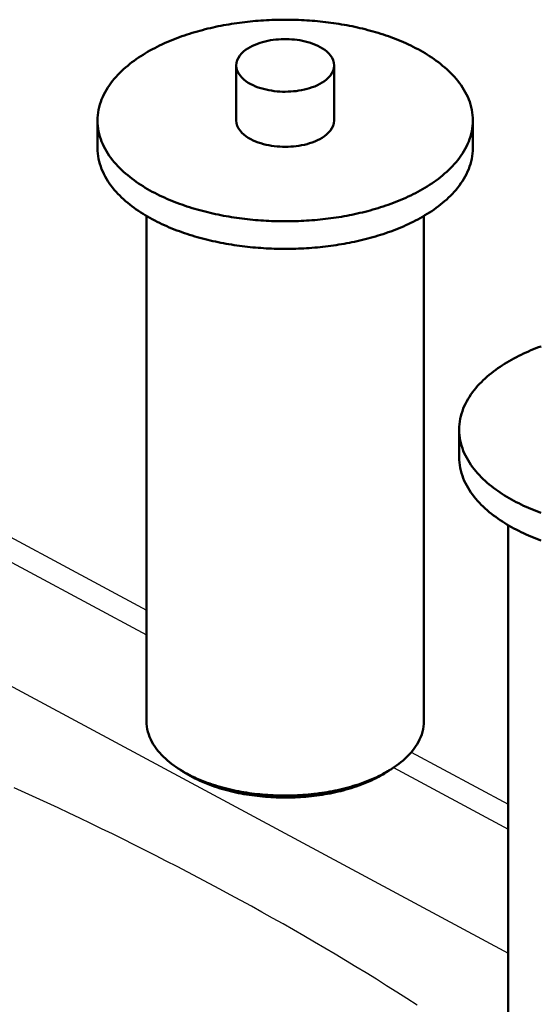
# Model space of a CAD drawing. Header units: millimetres. Extents: x 0 to 841, y 0 to 594.
# Tile 47 of 50: x 430 to 453, y 374 to 418. Entities that reach past the tile are written whole.
import ezdxf

# ---------------------------------------------------------------- set-up
doc = ezdxf.new("R2010")
doc.units = ezdxf.units.MM
doc.layers.add('FINA', color=7, linetype='CONTINUOUS', lineweight=25)
doc.layers.add('VIS', color=7, linetype='CONTINUOUS', lineweight=50)

msp = doc.modelspace()

# ---------------------------------------------------------------- linework, layer by layer
at = {"layer": 'FINA'}
for points in [[(449.927, 413.815), (449.924, 413.936), (449.915, 414.056), (449.9, 414.175), (449.88, 414.294), (449.853, 414.411), (449.822, 414.527), (449.785, 414.642), (449.743, 414.755), (449.696, 414.866), (449.644, 414.975), (449.589, 415.081), (449.529, 415.186), (449.466, 415.288), (449.399, 415.388), (449.329, 415.486), (449.255, 415.581), (449.179, 415.674), (449.1, 415.765), (449.018, 415.854), (448.934, 415.94), (448.848, 416.024), (448.76, 416.106), (448.67, 416.186), (448.578, 416.264), (448.485, 416.34), (448.39, 416.414), (448.293, 416.486), (448.195, 416.556), (448.096, 416.624), (447.995, 416.69), (447.894, 416.755), (447.791, 416.817), (447.687, 416.878), (447.583, 416.938), (447.477, 416.996), (447.371, 417.052), (447.263, 417.107), (447.155, 417.16), (447.047, 417.212), (446.937, 417.262), (446.827, 417.311), (446.717, 417.358), (446.605, 417.404), (446.493, 417.449), (446.381, 417.492), (446.268, 417.534), (446.155, 417.575), (446.041, 417.614), (445.927, 417.653), (445.813, 417.69), (445.698, 417.726), (445.583, 417.76), (445.467, 417.794), (445.351, 417.826), (445.235, 417.857), (445.118, 417.888), (445.001, 417.917), (444.884, 417.944), (444.767, 417.971), (444.649, 417.997), (444.531, 418.022), (444.413, 418.045), (444.295, 418.068), (444.177, 418.09), (444.058, 418.11), (443.939, 418.13), (443.82, 418.148), (443.701, 418.166), (443.582, 418.182), (443.463, 418.198), (443.343, 418.213), (443.223, 418.226), (443.104, 418.239), (442.984, 418.251), (442.864, 418.261), (442.744, 418.271), (442.624, 418.28), (442.504, 418.288), (442.384, 418.295), (442.263, 418.301), (442.143, 418.306), (442.023, 418.31), (441.902, 418.313), (441.782, 418.316), (441.662, 418.317), (441.541, 418.318), (441.421, 418.317), (441.301, 418.316), (441.18, 418.313), (441.06, 418.31), (440.94, 418.306), (440.819, 418.301), (440.699, 418.295), (440.579, 418.288), (440.459, 418.28), (440.339, 418.271), (440.219, 418.261), (440.099, 418.251), (439.979, 418.239), (439.859, 418.226), (439.74, 418.213), (439.62, 418.198), (439.501, 418.182), (439.381, 418.166), (439.262, 418.148), (439.143, 418.13), (439.025, 418.11), (438.906, 418.09), (438.788, 418.068), (438.669, 418.045), (438.551, 418.022), (438.433, 417.997), (438.316, 417.971), (438.198, 417.944), (438.081, 417.917), (437.965, 417.888), (437.848, 417.857), (437.732, 417.826), (437.616, 417.794), (437.5, 417.76), (437.385, 417.726), (437.27, 417.69), (437.155, 417.653), (437.041, 417.614), (436.927, 417.575), (436.814, 417.534), (436.701, 417.492), (436.589, 417.449), (436.477, 417.404), (436.366, 417.358), (436.255, 417.311), (436.145, 417.262), (436.036, 417.212), (435.927, 417.16), (435.819, 417.107), (435.712, 417.052), (435.606, 416.996), (435.5, 416.938), (435.395, 416.878), (435.292, 416.817), (435.189, 416.755), (435.087, 416.69), (434.987, 416.624), (434.887, 416.556), (434.79, 416.486), (434.693, 416.414), (434.598, 416.34), (434.504, 416.264), (434.412, 416.186), (434.322, 416.106), (434.234, 416.024), (434.148, 415.94), (434.064, 415.854), (433.983, 415.765), (433.904, 415.674), (433.827, 415.581), (433.754, 415.486), (433.684, 415.388), (433.617, 415.288), (433.553, 415.186), (433.494, 415.081), (433.438, 414.975), (433.387, 414.866), (433.34, 414.755), (433.298, 414.642), (433.261, 414.527), (433.229, 414.411), (433.203, 414.294), (433.182, 414.175), (433.167, 414.056), (433.158, 413.936), (433.155, 413.815)], [(443.729, 416.276), (443.718, 416.395), (443.685, 416.511), (443.634, 416.619), (443.567, 416.719), (443.489, 416.81), (443.403, 416.893), (443.309, 416.968), (443.21, 417.036), (443.106, 417.097), (443, 417.152), (442.89, 417.201), (442.778, 417.245), (442.665, 417.284), (442.55, 417.318), (442.434, 417.348), (442.317, 417.374), (442.199, 417.396), (442.08, 417.414), (441.961, 417.429), (441.841, 417.44), (441.721, 417.447), (441.601, 417.45), (441.481, 417.45), (441.361, 417.447), (441.241, 417.44), (441.122, 417.429), (441.003, 417.414), (440.884, 417.396), (440.766, 417.374), (440.649, 417.348), (440.533, 417.318), (440.418, 417.284), (440.304, 417.245), (440.193, 417.201), (440.083, 417.152), (439.976, 417.097), (439.873, 417.036), (439.774, 416.968), (439.68, 416.893), (439.593, 416.81), (439.515, 416.719), (439.449, 416.619), (439.398, 416.511), (439.365, 416.395), (439.354, 416.276)], [(439.354, 416.276), (439.366, 416.154), (439.4, 416.036), (439.453, 415.926), (439.522, 415.824), (439.603, 415.732), (439.693, 415.648), (439.79, 415.572), (439.892, 415.504), (439.999, 415.443), (440.109, 415.388), (440.221, 415.339), (440.336, 415.296), (440.453, 415.257), (440.571, 415.223), (440.69, 415.194), (440.811, 415.169), (440.932, 415.148), (441.053, 415.131), (441.176, 415.118), (441.298, 415.109), (441.421, 415.103), (441.544, 415.102), (441.667, 415.104), (441.789, 415.109), (441.912, 415.119), (442.034, 415.132), (442.156, 415.149), (442.277, 415.17), (442.397, 415.195), (442.516, 415.225), (442.634, 415.259), (442.751, 415.298), (442.866, 415.341), (442.978, 415.391), (443.088, 415.446)], [(439.354, 416.276), (439.354, 413.815)], [(443.088, 415.446), (443.194, 415.507), (443.296, 415.575), (443.392, 415.65), (443.481, 415.734), (443.562, 415.826), (443.63, 415.927), (443.683, 416.037), (443.717, 416.155), (443.729, 416.276)], [(443.729, 416.276), (443.729, 413.815)], [(433.155, 413.815), (433.158, 413.695), (433.167, 413.575), (433.182, 413.456), (433.203, 413.337), (433.229, 413.22), (433.261, 413.104), (433.298, 412.989), (433.34, 412.876), (433.387, 412.765), (433.438, 412.657), (433.494, 412.55), (433.553, 412.445), (433.616, 412.343), (433.683, 412.243), (433.754, 412.145), (433.827, 412.05), (433.903, 411.957), (433.982, 411.866), (434.064, 411.777), (434.147, 411.691), (434.233, 411.607), (434.322, 411.525), (434.412, 411.445), (434.503, 411.367), (434.597, 411.292), (434.692, 411.218), (434.788, 411.146), (434.886, 411.076), (434.986, 411.008), (435.086, 410.942), (435.188, 410.877), (435.29, 410.814), (435.394, 410.753), (435.498, 410.694), (435.604, 410.636), (435.71, 410.58), (435.818, 410.525), (435.926, 410.472), (436.034, 410.42), (436.144, 410.37), (436.254, 410.321), (436.364, 410.273), (436.475, 410.227), (436.587, 410.183), (436.699, 410.139), (436.812, 410.097), (436.925, 410.057), (437.039, 410.017), (437.153, 409.979), (437.267, 409.942), (437.382, 409.906), (437.498, 409.871), (437.613, 409.838), (437.729, 409.805), (437.845, 409.774), (437.962, 409.744), (438.079, 409.715), (438.196, 409.687), (438.313, 409.66), (438.43, 409.634), (438.548, 409.61), (438.666, 409.586), (438.784, 409.563), (438.903, 409.542), (439.021, 409.521), (439.14, 409.502), (439.259, 409.483), (439.378, 409.465), (439.497, 409.449), (439.617, 409.433), (439.736, 409.419), (439.856, 409.405), (439.975, 409.392), (440.095, 409.381), (440.215, 409.37), (440.335, 409.36), (440.455, 409.351), (440.575, 409.343), (440.695, 409.336), (440.815, 409.33), (440.935, 409.325), (441.056, 409.321), (441.176, 409.317), (441.296, 409.315), (441.417, 409.314), (441.537, 409.313), (441.657, 409.313), (441.778, 409.315), (441.898, 409.317), (442.018, 409.32), (442.139, 409.324), (442.259, 409.33), (442.379, 409.336), (442.499, 409.342), (442.619, 409.35), (442.739, 409.359), (442.859, 409.369), (442.979, 409.38), (443.099, 409.391), (443.218, 409.404), (443.338, 409.418), (443.457, 409.432), (443.577, 409.448), (443.696, 409.464), (443.815, 409.482), (443.934, 409.5), (444.053, 409.52), (444.171, 409.54), (444.29, 409.562), (444.408, 409.584), (444.526, 409.608), (444.644, 409.632), (444.761, 409.658), (444.879, 409.685), (444.996, 409.713), (445.112, 409.742), (445.229, 409.772), (445.345, 409.803), (445.461, 409.835), (445.577, 409.869), (445.692, 409.903), (445.807, 409.939), (445.921, 409.976), (446.036, 410.014), (446.149, 410.054), (446.262, 410.094), (446.375, 410.136), (446.488, 410.18), (446.599, 410.224), (446.711, 410.27), (446.821, 410.317), (446.931, 410.366), (447.041, 410.416), (447.149, 410.468), (447.257, 410.521), (447.365, 410.576), (447.471, 410.632)], [(433.155, 413.815), (433.155, 412.585)], [(439.354, 413.815), (439.366, 413.693), (439.4, 413.575), (439.453, 413.465), (439.522, 413.363), (439.603, 413.271), (439.693, 413.187), (439.79, 413.112), (439.892, 413.044), (439.999, 412.983), (440.109, 412.928), (440.221, 412.879), (440.336, 412.835), (440.453, 412.797), (440.571, 412.763), (440.69, 412.733), (440.811, 412.708), (440.932, 412.687), (441.053, 412.67), (441.176, 412.657), (441.298, 412.648), (441.421, 412.643), (441.544, 412.641), (441.667, 412.643), (441.789, 412.648), (441.912, 412.658), (442.034, 412.671), (442.156, 412.688), (442.277, 412.709), (442.397, 412.734), (442.516, 412.764), (442.634, 412.798), (442.751, 412.837), (442.866, 412.881), (442.978, 412.93), (443.088, 412.985)], [(443.088, 412.985), (443.194, 413.046), (443.296, 413.114), (443.392, 413.189), (443.481, 413.273), (443.562, 413.365), (443.63, 413.466), (443.683, 413.576), (443.717, 413.694), (443.729, 413.815)], [(447.471, 410.632), (447.577, 410.69), (447.682, 410.749), (447.786, 410.81), (447.889, 410.873), (447.99, 410.938), (448.091, 411.004), (448.191, 411.072), (448.289, 411.142), (448.386, 411.214), (448.481, 411.288), (448.575, 411.364), (448.667, 411.441), (448.757, 411.521), (448.845, 411.603), (448.932, 411.688), (449.016, 411.774), (449.097, 411.863), (449.177, 411.954), (449.253, 412.047), (449.327, 412.142), (449.397, 412.24), (449.464, 412.34), (449.528, 412.443), (449.588, 412.548), (449.644, 412.654), (449.695, 412.763), (449.742, 412.875), (449.784, 412.987), (449.821, 413.102), (449.853, 413.219), (449.88, 413.336), (449.9, 413.455), (449.915, 413.575), (449.924, 413.695), (449.927, 413.815)], [(449.927, 413.815), (449.927, 412.585)], [(433.155, 412.585), (433.158, 412.465), (433.167, 412.345), (433.182, 412.225), (433.203, 412.107), (433.229, 411.989), (433.261, 411.873), (433.298, 411.759), (433.34, 411.646), (433.387, 411.535), (433.438, 411.426), (433.494, 411.32), (433.553, 411.215), (433.616, 411.113), (433.683, 411.013), (433.754, 410.915), (433.827, 410.82), (433.903, 410.726), (433.982, 410.636), (434.064, 410.547), (434.147, 410.461), (434.233, 410.377), (434.322, 410.295), (434.412, 410.215), (434.503, 410.137), (434.597, 410.061), (434.692, 409.987), (434.788, 409.916), (434.886, 409.846), (434.986, 409.777), (435.086, 409.711), (435.188, 409.647), (435.29, 409.584), (435.394, 409.523), (435.498, 409.463), (435.604, 409.405), (435.71, 409.349), (435.818, 409.294), (435.926, 409.241), (436.034, 409.19), (436.144, 409.139), (436.254, 409.091), (436.364, 409.043), (436.475, 408.997), (436.587, 408.952), (436.699, 408.909), (436.812, 408.867), (436.925, 408.826), (437.039, 408.787), (437.153, 408.748), (437.267, 408.711), (437.382, 408.675), (437.498, 408.641), (437.613, 408.607), (437.729, 408.575), (437.845, 408.544), (437.962, 408.513), (438.079, 408.484), (438.196, 408.456), (438.313, 408.43), (438.43, 408.404), (438.548, 408.379), (438.666, 408.356), (438.784, 408.333), (438.903, 408.311), (439.021, 408.291), (439.14, 408.271), (439.259, 408.253), (439.378, 408.235), (439.497, 408.218), (439.617, 408.203), (439.736, 408.188), (439.856, 408.175), (439.975, 408.162), (440.095, 408.15), (440.215, 408.139), (440.335, 408.129), (440.455, 408.121), (440.575, 408.113), (440.695, 408.106), (440.815, 408.1), (440.935, 408.094), (441.056, 408.09), (441.176, 408.087), (441.296, 408.085), (441.417, 408.083), (441.537, 408.083), (441.657, 408.083), (441.778, 408.084), (441.898, 408.087), (442.018, 408.09), (442.139, 408.094), (442.259, 408.099), (442.379, 408.105), (442.499, 408.112), (442.619, 408.12), (442.739, 408.129), (442.859, 408.139), (442.979, 408.149), (443.099, 408.161), (443.218, 408.174), (443.338, 408.187), (443.457, 408.202), (443.577, 408.217), (443.696, 408.234), (443.815, 408.251), (443.934, 408.27), (444.053, 408.289), (444.171, 408.31), (444.29, 408.331), (444.408, 408.354), (444.526, 408.377), (444.644, 408.402), (444.761, 408.428), (444.879, 408.455), (444.996, 408.482), (445.112, 408.511), (445.229, 408.541), (445.345, 408.573), (445.461, 408.605), (445.577, 408.638), (445.692, 408.673), (445.807, 408.709), (445.921, 408.746), (446.036, 408.784), (446.149, 408.823), (446.262, 408.864), (446.375, 408.906), (446.488, 408.949), (446.599, 408.994), (446.711, 409.04), (446.821, 409.087), (446.931, 409.136), (447.041, 409.186), (447.149, 409.238), (447.257, 409.291), (447.365, 409.345), (447.471, 409.401)], [(447.471, 409.401), (447.577, 409.459), (447.682, 409.519), (447.786, 409.58), (447.889, 409.643), (447.99, 409.707), (448.091, 409.773), (448.191, 409.842), (448.289, 409.912), (448.386, 409.983), (448.481, 410.057), (448.575, 410.133), (448.667, 410.211), (448.757, 410.291), (448.845, 410.373), (448.932, 410.457), (449.016, 410.544), (449.097, 410.632), (449.177, 410.723), (449.253, 410.817), (449.327, 410.912), (449.397, 411.01), (449.464, 411.11), (449.528, 411.212), (449.588, 411.317), (449.644, 411.424), (449.695, 411.533), (449.742, 411.644), (449.784, 411.757), (449.821, 411.872), (449.853, 411.988), (449.88, 412.106), (449.9, 412.225), (449.915, 412.344), (449.924, 412.464), (449.927, 412.585)], [(435.343, 409.552), (435.343, 386.993)], [(447.74, 409.552), (447.74, 386.993)], [(398.851, 404.901), (451.502, 376.633)], [(452.973, 403.727), (452.86, 403.685), (452.748, 403.642), (452.636, 403.597), (452.525, 403.551), (452.414, 403.503), (452.304, 403.455), (452.195, 403.404), (452.086, 403.353), (451.978, 403.3), (451.871, 403.245), (451.764, 403.189), (451.659, 403.131), (451.554, 403.071), (451.45, 403.01), (451.348, 402.947), (451.246, 402.883), (451.146, 402.817), (451.046, 402.748), (450.948, 402.678), (450.852, 402.607), (450.757, 402.533), (450.663, 402.457), (450.571, 402.379), (450.481, 402.299), (450.393, 402.217), (450.307, 402.133), (450.223, 402.047), (450.142, 401.958), (450.063, 401.867), (449.986, 401.774), (449.913, 401.679), (449.843, 401.581), (449.776, 401.481), (449.712, 401.379), (449.653, 401.274), (449.597, 401.167), (449.546, 401.058), (449.499, 400.948), (449.457, 400.835), (449.42, 400.72), (449.388, 400.604), (449.362, 400.487), (449.341, 400.368), (449.326, 400.249), (449.317, 400.129), (449.314, 400.008)], [(449.314, 400.008), (449.317, 399.888), (449.326, 399.768), (449.341, 399.649), (449.362, 399.53), (449.388, 399.413), (449.42, 399.296), (449.457, 399.182), (449.499, 399.069), (449.545, 398.958), (449.597, 398.85), (449.652, 398.743), (449.712, 398.638), (449.775, 398.536), (449.842, 398.436), (449.912, 398.338), (449.986, 398.243), (450.062, 398.15), (450.141, 398.059), (450.222, 397.97), (450.306, 397.884), (450.392, 397.8), (450.48, 397.718), (450.57, 397.638), (450.662, 397.56), (450.756, 397.484), (450.851, 397.411), (450.947, 397.339), (451.045, 397.269), (451.144, 397.201), (451.245, 397.134), (451.346, 397.07), (451.449, 397.007), (451.553, 396.946), (451.657, 396.887), (451.763, 396.829), (451.869, 396.772), (451.976, 396.718), (452.084, 396.665), (452.193, 396.613), (452.302, 396.563), (452.412, 396.514), (452.523, 396.466), (452.634, 396.42), (452.746, 396.376), (452.858, 396.332), (452.971, 396.29)], [(449.314, 400.008), (449.314, 398.778)], [(449.314, 398.778), (449.317, 398.658), (449.326, 398.538), (449.341, 398.418), (449.362, 398.3), (449.388, 398.182), (449.42, 398.066), (449.457, 397.952), (449.499, 397.839), (449.545, 397.728), (449.597, 397.619), (449.652, 397.512), (449.712, 397.408), (449.775, 397.306), (449.842, 397.206), (449.912, 397.108), (449.986, 397.012), (450.062, 396.919), (450.141, 396.829), (450.222, 396.74), (450.306, 396.654), (450.392, 396.569), (450.48, 396.487), (450.57, 396.408), (450.662, 396.33), (450.756, 396.254), (450.851, 396.18), (450.947, 396.108), (451.045, 396.038), (451.144, 395.97), (451.245, 395.904), (451.346, 395.839), (451.449, 395.777), (451.553, 395.716), (451.657, 395.656), (451.763, 395.598), (451.869, 395.542), (451.976, 395.487), (452.084, 395.434), (452.193, 395.382), (452.302, 395.332), (452.412, 395.283), (452.523, 395.236), (452.634, 395.19), (452.746, 395.145), (452.858, 395.102), (452.971, 395.06)], [(425.696, 397.132), (435.343, 391.953)], [(424.909, 396.447), (435.343, 390.845)], [(451.502, 395.745), (451.502, 373.186)], [(435.343, 386.993), (435.347, 386.872), (435.359, 386.752), (435.379, 386.633), (435.407, 386.516), (435.442, 386.4), (435.484, 386.287), (435.533, 386.176), (435.587, 386.068), (435.647, 385.964), (435.712, 385.862), (435.782, 385.763), (435.856, 385.668), (435.933, 385.575), (436.015, 385.486), (436.099, 385.4), (436.187, 385.317), (436.277, 385.236), (436.37, 385.159), (436.464, 385.084), (436.561, 385.012), (436.66, 384.942), (436.76, 384.875)], [(446.322, 384.875), (446.423, 384.942), (446.521, 385.012), (446.618, 385.084), (446.713, 385.159), (446.806, 385.236), (446.896, 385.317), (446.983, 385.4), (447.068, 385.486), (447.149, 385.575), (447.227, 385.668), (447.301, 385.763), (447.371, 385.862), (447.436, 385.964), (447.496, 386.068), (447.55, 386.176), (447.598, 386.287), (447.64, 386.4), (447.675, 386.516), (447.703, 386.633), (447.723, 386.752), (447.735, 386.872), (447.74, 386.993)], [(447.172, 385.602), (451.502, 383.277)], [(436.76, 384.875), (436.862, 384.811), (436.965, 384.748), (437.07, 384.688), (437.176, 384.631), (437.283, 384.575), (437.391, 384.521), (437.5, 384.47), (437.61, 384.42), (437.721, 384.373), (437.832, 384.327), (437.945, 384.283), (438.058, 384.241), (438.171, 384.2), (438.285, 384.161), (438.4, 384.124), (438.516, 384.089), (438.631, 384.055), (438.747, 384.022), (438.864, 383.992), (438.981, 383.962), (439.098, 383.935), (439.216, 383.908), (439.334, 383.883), (439.453, 383.86), (439.571, 383.838), (439.69, 383.817), (439.809, 383.798), (439.928, 383.78), (440.048, 383.763), (440.167, 383.748), (440.287, 383.734), (440.407, 383.721), (440.527, 383.71), (440.647, 383.7), (440.768, 383.691), (440.888, 383.684), (441.009, 383.677), (441.129, 383.673), (441.25, 383.669), (441.37, 383.666), (441.491, 383.665), (441.611, 383.665), (441.732, 383.667), (441.853, 383.669), (441.973, 383.673), (442.094, 383.678), (442.214, 383.685), (442.335, 383.693), (442.455, 383.702), (442.575, 383.712), (442.695, 383.723), (442.815, 383.736), (442.935, 383.75), (443.054, 383.766), (443.174, 383.783), (443.293, 383.801), (443.412, 383.82), (443.531, 383.841), (443.649, 383.864), (443.768, 383.887), (443.886, 383.912), (444.003, 383.939), (444.121, 383.967), (444.238, 383.997), (444.354, 384.028), (444.47, 384.06), (444.586, 384.094), (444.701, 384.13), (444.816, 384.167), (444.93, 384.207), (445.043, 384.247), (445.156, 384.29), (445.269, 384.334), (445.38, 384.38), (445.491, 384.428), (445.6, 384.478), (445.709, 384.53), (445.817, 384.584), (445.924, 384.64)], [(436.985, 384.729), (436.76, 384.875)], [(436.876, 384.802), (436.894, 384.79), (436.912, 384.777), (436.93, 384.765), (436.949, 384.753), (436.967, 384.741), (436.985, 384.729)], [(445.924, 384.64), (445.992, 384.677), (446.059, 384.715), (446.126, 384.753), (446.192, 384.793), (446.257, 384.834), (446.322, 384.875)], [(446.097, 384.729), (446.322, 384.875)], [(446.097, 384.729), (446.116, 384.741), (446.134, 384.753), (446.152, 384.765), (446.17, 384.777), (446.188, 384.79), (446.207, 384.802)], [(446.385, 384.917), (451.502, 382.17)], [(436.985, 384.729), (437.087, 384.664), (437.191, 384.602), (437.297, 384.542), (437.403, 384.484), (437.511, 384.429), (437.619, 384.376), (437.729, 384.325), (437.84, 384.276), (437.952, 384.229), (438.064, 384.184), (438.177, 384.14), (438.291, 384.099), (438.405, 384.06), (438.52, 384.022), (438.636, 383.986), (438.752, 383.952), (438.869, 383.919), (438.986, 383.888), (439.103, 383.859), (439.221, 383.831), (439.339, 383.804), (439.458, 383.78), (439.576, 383.756), (439.696, 383.735), (439.815, 383.714), (439.934, 383.695), (440.054, 383.678), (440.174, 383.662), (440.294, 383.647), (440.415, 383.634), (440.535, 383.622), (440.656, 383.612), (440.777, 383.602), (440.897, 383.595), (441.018, 383.588), (441.139, 383.583), (441.26, 383.579), (441.381, 383.577), (441.502, 383.576), (441.624, 383.576), (441.745, 383.578), (441.866, 383.58), (441.987, 383.585), (442.108, 383.59), (442.228, 383.597), (442.349, 383.606), (442.47, 383.615), (442.59, 383.626), (442.711, 383.638), (442.831, 383.652), (442.951, 383.667), (443.071, 383.684), (443.191, 383.702), (443.31, 383.721), (443.43, 383.742), (443.549, 383.764), (443.667, 383.788), (443.786, 383.814), (443.904, 383.84), (444.022, 383.869), (444.139, 383.899), (444.256, 383.93), (444.372, 383.964), (444.488, 383.999), (444.604, 384.035), (444.718, 384.074), (444.833, 384.114), (444.946, 384.156), (445.059, 384.199), (445.171, 384.245), (445.282, 384.293), (445.393, 384.343), (445.502, 384.394), (445.611, 384.448), (445.718, 384.505)], [(445.718, 384.505), (445.782, 384.54), (445.846, 384.576), (445.91, 384.613), (445.973, 384.65), (446.035, 384.689), (446.097, 384.729)], [(447.438, 374.311), (446.984, 374.601), (446.529, 374.889), (446.073, 375.175), (445.615, 375.46), (445.156, 375.742), (444.696, 376.022), (444.235, 376.301), (443.773, 376.577), (443.309, 376.851), (442.845, 377.124), (442.379, 377.394), (441.912, 377.663), (441.444, 377.93), (440.975, 378.195), (440.505, 378.458), (440.034, 378.719), (439.562, 378.978), (439.089, 379.236), (438.615, 379.492), (438.14, 379.745), (437.664, 379.997), (437.187, 380.248), (436.709, 380.496), (436.23, 380.743), (435.75, 380.988), (435.27, 381.231), (434.788, 381.472), (434.306, 381.712), (433.823, 381.95), (433.339, 382.186), (432.854, 382.42), (432.368, 382.653), (431.881, 382.884), (431.394, 383.114), (430.906, 383.341), (430.417, 383.567), (429.927, 383.792), (429.437, 384.014)]]:
    msp.add_lwpolyline(points, dxfattribs=at)
at = {"layer": 'VIS'}
for points in [[(449.927, 413.815), (449.924, 413.936), (449.915, 414.056), (449.9, 414.175), (449.88, 414.294), (449.853, 414.411), (449.822, 414.527), (449.785, 414.642), (449.743, 414.755), (449.696, 414.866), (449.644, 414.975), (449.589, 415.081), (449.529, 415.186), (449.466, 415.288), (449.399, 415.388), (449.329, 415.486), (449.255, 415.581), (449.179, 415.674), (449.1, 415.765), (449.018, 415.854), (448.934, 415.94), (448.848, 416.024), (448.76, 416.106), (448.67, 416.186), (448.578, 416.264), (448.485, 416.34), (448.39, 416.414), (448.293, 416.486), (448.195, 416.556), (448.096, 416.624), (447.995, 416.69), (447.894, 416.755), (447.791, 416.817), (447.687, 416.878), (447.583, 416.938), (447.477, 416.996), (447.371, 417.052), (447.263, 417.107), (447.155, 417.16), (447.047, 417.212), (446.937, 417.262), (446.827, 417.311), (446.717, 417.358), (446.605, 417.404), (446.493, 417.449), (446.381, 417.492), (446.268, 417.534), (446.155, 417.575), (446.041, 417.614), (445.927, 417.653), (445.813, 417.69), (445.698, 417.726), (445.583, 417.76), (445.467, 417.794), (445.351, 417.826), (445.235, 417.857), (445.118, 417.888), (445.001, 417.917), (444.884, 417.944), (444.767, 417.971), (444.649, 417.997), (444.531, 418.022), (444.413, 418.045), (444.295, 418.068), (444.177, 418.09), (444.058, 418.11), (443.939, 418.13), (443.82, 418.148), (443.701, 418.166), (443.582, 418.182), (443.463, 418.198), (443.343, 418.213), (443.223, 418.226), (443.104, 418.239), (442.984, 418.251), (442.864, 418.261), (442.744, 418.271), (442.624, 418.28), (442.504, 418.288), (442.384, 418.295), (442.263, 418.301), (442.143, 418.306), (442.023, 418.31), (441.902, 418.313), (441.782, 418.316), (441.662, 418.317), (441.541, 418.318), (441.421, 418.317), (441.301, 418.316), (441.18, 418.313), (441.06, 418.31), (440.94, 418.306), (440.819, 418.301), (440.699, 418.295), (440.579, 418.288), (440.459, 418.28), (440.339, 418.271), (440.219, 418.261), (440.099, 418.251), (439.979, 418.239), (439.859, 418.226), (439.74, 418.213), (439.62, 418.198), (439.501, 418.182), (439.381, 418.166), (439.262, 418.148), (439.143, 418.13), (439.025, 418.11), (438.906, 418.09), (438.788, 418.068), (438.669, 418.045), (438.551, 418.022), (438.433, 417.997), (438.316, 417.971), (438.198, 417.944), (438.081, 417.917), (437.965, 417.888), (437.848, 417.857), (437.732, 417.826), (437.616, 417.794), (437.5, 417.76), (437.385, 417.726), (437.27, 417.69), (437.155, 417.653), (437.041, 417.614), (436.927, 417.575), (436.814, 417.534), (436.701, 417.492), (436.589, 417.449), (436.477, 417.404), (436.366, 417.358), (436.255, 417.311), (436.145, 417.262), (436.036, 417.212), (435.927, 417.16), (435.819, 417.107), (435.712, 417.052), (435.606, 416.996), (435.5, 416.938), (435.395, 416.878), (435.292, 416.817), (435.189, 416.755), (435.087, 416.69), (434.987, 416.624), (434.887, 416.556), (434.79, 416.486), (434.693, 416.414), (434.598, 416.34), (434.504, 416.264), (434.412, 416.186), (434.322, 416.106), (434.234, 416.024), (434.148, 415.94), (434.064, 415.854), (433.983, 415.765), (433.904, 415.674), (433.827, 415.581), (433.754, 415.486), (433.684, 415.388), (433.617, 415.288), (433.553, 415.186), (433.494, 415.081), (433.438, 414.975), (433.387, 414.866), (433.34, 414.755), (433.298, 414.642), (433.261, 414.527), (433.229, 414.411), (433.203, 414.294), (433.182, 414.175), (433.167, 414.056), (433.158, 413.936), (433.155, 413.815)], [(443.729, 416.276), (443.718, 416.395), (443.685, 416.511), (443.634, 416.619), (443.567, 416.719), (443.489, 416.81), (443.403, 416.893), (443.309, 416.968), (443.21, 417.036), (443.106, 417.097), (443, 417.152), (442.89, 417.201), (442.778, 417.245), (442.665, 417.284), (442.55, 417.318), (442.434, 417.348), (442.317, 417.374), (442.199, 417.396), (442.08, 417.414), (441.961, 417.429), (441.841, 417.44), (441.721, 417.447), (441.601, 417.45), (441.481, 417.45), (441.361, 417.447), (441.241, 417.44), (441.122, 417.429), (441.003, 417.414), (440.884, 417.396), (440.766, 417.374), (440.649, 417.348), (440.533, 417.318), (440.418, 417.284), (440.304, 417.245), (440.193, 417.201), (440.083, 417.152), (439.976, 417.097), (439.873, 417.036), (439.774, 416.968), (439.68, 416.893), (439.593, 416.81), (439.515, 416.719), (439.449, 416.619), (439.398, 416.511), (439.365, 416.395), (439.354, 416.276)], [(439.354, 416.276), (439.366, 416.154), (439.4, 416.036), (439.453, 415.926), (439.522, 415.824), (439.603, 415.732), (439.693, 415.648), (439.79, 415.572), (439.892, 415.504), (439.999, 415.443), (440.109, 415.388), (440.221, 415.339), (440.336, 415.296), (440.453, 415.257), (440.571, 415.223), (440.69, 415.194), (440.811, 415.169), (440.932, 415.148), (441.053, 415.131), (441.176, 415.118), (441.298, 415.109), (441.421, 415.103), (441.544, 415.102), (441.667, 415.104), (441.789, 415.109), (441.912, 415.119), (442.034, 415.132), (442.156, 415.149), (442.277, 415.17), (442.397, 415.195), (442.516, 415.225), (442.634, 415.259), (442.751, 415.298), (442.866, 415.341), (442.978, 415.391), (443.088, 415.446)], [(439.354, 416.276), (439.354, 413.815)], [(443.088, 415.446), (443.194, 415.507), (443.296, 415.575), (443.392, 415.65), (443.481, 415.734), (443.562, 415.826), (443.63, 415.927), (443.683, 416.037), (443.717, 416.155), (443.729, 416.276)], [(443.729, 416.276), (443.729, 413.815)], [(433.155, 413.815), (433.158, 413.695), (433.167, 413.575), (433.182, 413.456), (433.203, 413.337), (433.229, 413.22), (433.261, 413.104), (433.298, 412.989), (433.34, 412.876), (433.387, 412.765), (433.438, 412.657), (433.494, 412.55), (433.553, 412.445), (433.616, 412.343), (433.683, 412.243), (433.754, 412.145), (433.827, 412.05), (433.903, 411.957), (433.982, 411.866), (434.064, 411.777), (434.147, 411.691), (434.233, 411.607), (434.322, 411.525), (434.412, 411.445), (434.503, 411.367), (434.597, 411.292), (434.692, 411.218), (434.788, 411.146), (434.886, 411.076), (434.986, 411.008), (435.086, 410.942), (435.188, 410.877), (435.29, 410.814), (435.394, 410.753), (435.498, 410.694), (435.604, 410.636), (435.71, 410.58), (435.818, 410.525), (435.926, 410.472), (436.034, 410.42), (436.144, 410.37), (436.254, 410.321), (436.364, 410.273), (436.475, 410.227), (436.587, 410.183), (436.699, 410.139), (436.812, 410.097), (436.925, 410.057), (437.039, 410.017), (437.153, 409.979), (437.267, 409.942), (437.382, 409.906), (437.498, 409.871), (437.613, 409.838), (437.729, 409.805), (437.845, 409.774), (437.962, 409.744), (438.079, 409.715), (438.196, 409.687), (438.313, 409.66), (438.43, 409.634), (438.548, 409.61), (438.666, 409.586), (438.784, 409.563), (438.903, 409.542), (439.021, 409.521), (439.14, 409.502), (439.259, 409.483), (439.378, 409.465), (439.497, 409.449), (439.617, 409.433), (439.736, 409.419), (439.856, 409.405), (439.975, 409.392), (440.095, 409.381), (440.215, 409.37), (440.335, 409.36), (440.455, 409.351), (440.575, 409.343), (440.695, 409.336), (440.815, 409.33), (440.935, 409.325), (441.056, 409.321), (441.176, 409.317), (441.296, 409.315), (441.417, 409.314), (441.537, 409.313), (441.657, 409.313), (441.778, 409.315), (441.898, 409.317), (442.018, 409.32), (442.139, 409.324), (442.259, 409.33), (442.379, 409.336), (442.499, 409.342), (442.619, 409.35), (442.739, 409.359), (442.859, 409.369), (442.979, 409.38), (443.099, 409.391), (443.218, 409.404), (443.338, 409.418), (443.457, 409.432), (443.577, 409.448), (443.696, 409.464), (443.815, 409.482), (443.934, 409.5), (444.053, 409.52), (444.171, 409.54), (444.29, 409.562), (444.408, 409.584), (444.526, 409.608), (444.644, 409.632), (444.761, 409.658), (444.879, 409.685), (444.996, 409.713), (445.112, 409.742), (445.229, 409.772), (445.345, 409.803), (445.461, 409.835), (445.577, 409.869), (445.692, 409.903), (445.807, 409.939), (445.921, 409.976), (446.036, 410.014), (446.149, 410.054), (446.262, 410.094), (446.375, 410.136), (446.488, 410.18), (446.599, 410.224), (446.711, 410.27), (446.821, 410.317), (446.931, 410.366), (447.041, 410.416), (447.149, 410.468), (447.257, 410.521), (447.365, 410.576), (447.471, 410.632)], [(433.155, 413.815), (433.155, 412.585)], [(439.354, 413.815), (439.366, 413.693), (439.4, 413.575), (439.453, 413.465), (439.522, 413.363), (439.603, 413.271), (439.693, 413.187), (439.79, 413.112), (439.892, 413.044), (439.999, 412.983), (440.109, 412.928), (440.221, 412.879), (440.336, 412.835), (440.453, 412.797), (440.571, 412.763), (440.69, 412.733), (440.811, 412.708), (440.932, 412.687), (441.053, 412.67), (441.176, 412.657), (441.298, 412.648), (441.421, 412.643), (441.544, 412.641), (441.667, 412.643), (441.789, 412.648), (441.912, 412.658), (442.034, 412.671), (442.156, 412.688), (442.277, 412.709), (442.397, 412.734), (442.516, 412.764), (442.634, 412.798), (442.751, 412.837), (442.866, 412.881), (442.978, 412.93), (443.088, 412.985)], [(443.088, 412.985), (443.194, 413.046), (443.296, 413.114), (443.392, 413.189), (443.481, 413.273), (443.562, 413.365), (443.63, 413.466), (443.683, 413.576), (443.717, 413.694), (443.729, 413.815)], [(447.471, 410.632), (447.577, 410.69), (447.682, 410.749), (447.786, 410.81), (447.889, 410.873), (447.99, 410.938), (448.091, 411.004), (448.191, 411.072), (448.289, 411.142), (448.386, 411.214), (448.481, 411.288), (448.575, 411.364), (448.667, 411.441), (448.757, 411.521), (448.845, 411.603), (448.932, 411.688), (449.016, 411.774), (449.097, 411.863), (449.177, 411.954), (449.253, 412.047), (449.327, 412.142), (449.397, 412.24), (449.464, 412.34), (449.528, 412.443), (449.588, 412.548), (449.644, 412.654), (449.695, 412.763), (449.742, 412.875), (449.784, 412.987), (449.821, 413.102), (449.853, 413.219), (449.88, 413.336), (449.9, 413.455), (449.915, 413.575), (449.924, 413.695), (449.927, 413.815)], [(449.927, 413.815), (449.927, 412.585)], [(433.155, 412.585), (433.158, 412.465), (433.167, 412.345), (433.182, 412.225), (433.203, 412.107), (433.229, 411.989), (433.261, 411.873), (433.298, 411.759), (433.34, 411.646), (433.387, 411.535), (433.438, 411.426), (433.494, 411.32), (433.553, 411.215), (433.616, 411.113), (433.683, 411.013), (433.754, 410.915), (433.827, 410.82), (433.903, 410.726), (433.982, 410.636), (434.064, 410.547), (434.147, 410.461), (434.233, 410.377), (434.322, 410.295), (434.412, 410.215), (434.503, 410.137), (434.597, 410.061), (434.692, 409.987), (434.788, 409.916), (434.886, 409.846), (434.986, 409.777), (435.086, 409.711), (435.188, 409.647), (435.29, 409.584), (435.394, 409.523), (435.498, 409.463), (435.604, 409.405), (435.71, 409.349), (435.818, 409.294), (435.926, 409.241), (436.034, 409.19), (436.144, 409.139), (436.254, 409.091), (436.364, 409.043), (436.475, 408.997), (436.587, 408.952), (436.699, 408.909), (436.812, 408.867), (436.925, 408.826), (437.039, 408.787), (437.153, 408.748), (437.267, 408.711), (437.382, 408.675), (437.498, 408.641), (437.613, 408.607), (437.729, 408.575), (437.845, 408.544), (437.962, 408.513), (438.079, 408.484), (438.196, 408.456), (438.313, 408.43), (438.43, 408.404), (438.548, 408.379), (438.666, 408.356), (438.784, 408.333), (438.903, 408.311), (439.021, 408.291), (439.14, 408.271), (439.259, 408.253), (439.378, 408.235), (439.497, 408.218), (439.617, 408.203), (439.736, 408.188), (439.856, 408.175), (439.975, 408.162), (440.095, 408.15), (440.215, 408.139), (440.335, 408.129), (440.455, 408.121), (440.575, 408.113), (440.695, 408.106), (440.815, 408.1), (440.935, 408.094), (441.056, 408.09), (441.176, 408.087), (441.296, 408.085), (441.417, 408.083), (441.537, 408.083), (441.657, 408.083), (441.778, 408.084), (441.898, 408.087), (442.018, 408.09), (442.139, 408.094), (442.259, 408.099), (442.379, 408.105), (442.499, 408.112), (442.619, 408.12), (442.739, 408.129), (442.859, 408.139), (442.979, 408.149), (443.099, 408.161), (443.218, 408.174), (443.338, 408.187), (443.457, 408.202), (443.577, 408.217), (443.696, 408.234), (443.815, 408.251), (443.934, 408.27), (444.053, 408.289), (444.171, 408.31), (444.29, 408.331), (444.408, 408.354), (444.526, 408.377), (444.644, 408.402), (444.761, 408.428), (444.879, 408.455), (444.996, 408.482), (445.112, 408.511), (445.229, 408.541), (445.345, 408.573), (445.461, 408.605), (445.577, 408.638), (445.692, 408.673), (445.807, 408.709), (445.921, 408.746), (446.036, 408.784), (446.149, 408.823), (446.262, 408.864), (446.375, 408.906), (446.488, 408.949), (446.599, 408.994), (446.711, 409.04), (446.821, 409.087), (446.931, 409.136), (447.041, 409.186), (447.149, 409.238), (447.257, 409.291), (447.365, 409.345), (447.471, 409.401)], [(447.471, 409.401), (447.577, 409.459), (447.682, 409.519), (447.786, 409.58), (447.889, 409.643), (447.99, 409.707), (448.091, 409.773), (448.191, 409.842), (448.289, 409.912), (448.386, 409.983), (448.481, 410.057), (448.575, 410.133), (448.667, 410.211), (448.757, 410.291), (448.845, 410.373), (448.932, 410.457), (449.016, 410.544), (449.097, 410.632), (449.177, 410.723), (449.253, 410.817), (449.327, 410.912), (449.397, 411.01), (449.464, 411.11), (449.528, 411.212), (449.588, 411.317), (449.644, 411.424), (449.695, 411.533), (449.742, 411.644), (449.784, 411.757), (449.821, 411.872), (449.853, 411.988), (449.88, 412.106), (449.9, 412.225), (449.915, 412.344), (449.924, 412.464), (449.927, 412.585)], [(435.343, 409.552), (435.343, 386.993)], [(447.74, 409.552), (447.74, 386.993)], [(452.973, 403.727), (452.86, 403.685), (452.748, 403.642), (452.636, 403.597), (452.525, 403.551), (452.414, 403.503), (452.304, 403.455), (452.195, 403.404), (452.086, 403.353), (451.978, 403.3), (451.871, 403.245), (451.764, 403.189), (451.659, 403.131), (451.554, 403.071), (451.45, 403.01), (451.348, 402.947), (451.246, 402.883), (451.146, 402.817), (451.046, 402.748), (450.948, 402.678), (450.852, 402.607), (450.757, 402.533), (450.663, 402.457), (450.571, 402.379), (450.481, 402.299), (450.393, 402.217), (450.307, 402.133), (450.223, 402.047), (450.142, 401.958), (450.063, 401.867), (449.986, 401.774), (449.913, 401.679), (449.843, 401.581), (449.776, 401.481), (449.712, 401.379), (449.653, 401.274), (449.597, 401.167), (449.546, 401.058), (449.499, 400.948), (449.457, 400.835), (449.42, 400.72), (449.388, 400.604), (449.362, 400.487), (449.341, 400.368), (449.326, 400.249), (449.317, 400.129), (449.314, 400.008)], [(449.314, 400.008), (449.317, 399.888), (449.326, 399.768), (449.341, 399.649), (449.362, 399.53), (449.388, 399.413), (449.42, 399.296), (449.457, 399.182), (449.499, 399.069), (449.545, 398.958), (449.597, 398.85), (449.652, 398.743), (449.712, 398.638), (449.775, 398.536), (449.842, 398.436), (449.912, 398.338), (449.986, 398.243), (450.062, 398.15), (450.141, 398.059), (450.222, 397.97), (450.306, 397.884), (450.392, 397.8), (450.48, 397.718), (450.57, 397.638), (450.662, 397.56), (450.756, 397.484), (450.851, 397.411), (450.947, 397.339), (451.045, 397.269), (451.144, 397.201), (451.245, 397.134), (451.346, 397.07), (451.449, 397.007), (451.553, 396.946), (451.657, 396.887), (451.763, 396.829), (451.869, 396.772), (451.976, 396.718), (452.084, 396.665), (452.193, 396.613), (452.302, 396.563), (452.412, 396.514), (452.523, 396.466), (452.634, 396.42), (452.746, 396.376), (452.858, 396.332), (452.971, 396.29)], [(449.314, 400.008), (449.314, 398.778)], [(449.314, 398.778), (449.317, 398.658), (449.326, 398.538), (449.341, 398.418), (449.362, 398.3), (449.388, 398.182), (449.42, 398.066), (449.457, 397.952), (449.499, 397.839), (449.545, 397.728), (449.597, 397.619), (449.652, 397.512), (449.712, 397.408), (449.775, 397.306), (449.842, 397.206), (449.912, 397.108), (449.986, 397.012), (450.062, 396.919), (450.141, 396.829), (450.222, 396.74), (450.306, 396.654), (450.392, 396.569), (450.48, 396.487), (450.57, 396.408), (450.662, 396.33), (450.756, 396.254), (450.851, 396.18), (450.947, 396.108), (451.045, 396.038), (451.144, 395.97), (451.245, 395.904), (451.346, 395.839), (451.449, 395.777), (451.553, 395.716), (451.657, 395.656), (451.763, 395.598), (451.869, 395.542), (451.976, 395.487), (452.084, 395.434), (452.193, 395.382), (452.302, 395.332), (452.412, 395.283), (452.523, 395.236), (452.634, 395.19), (452.746, 395.145), (452.858, 395.102), (452.971, 395.06)], [(451.502, 395.745), (451.502, 373.186)], [(435.343, 386.993), (435.347, 386.872), (435.359, 386.752), (435.379, 386.633), (435.407, 386.516), (435.442, 386.4), (435.484, 386.287), (435.533, 386.176), (435.587, 386.068), (435.647, 385.964), (435.712, 385.862), (435.782, 385.763), (435.856, 385.668), (435.933, 385.575), (436.015, 385.486), (436.099, 385.4), (436.187, 385.317), (436.277, 385.236), (436.37, 385.159), (436.464, 385.084), (436.561, 385.012), (436.66, 384.942), (436.76, 384.875)], [(446.322, 384.875), (446.423, 384.942), (446.521, 385.012), (446.618, 385.084), (446.713, 385.159), (446.806, 385.236), (446.896, 385.317), (446.983, 385.4), (447.068, 385.486), (447.149, 385.575), (447.227, 385.668), (447.301, 385.763), (447.371, 385.862), (447.436, 385.964), (447.496, 386.068), (447.55, 386.176), (447.598, 386.287), (447.64, 386.4), (447.675, 386.516), (447.703, 386.633), (447.723, 386.752), (447.735, 386.872), (447.74, 386.993)], [(436.76, 384.875), (436.862, 384.811), (436.965, 384.748), (437.07, 384.688), (437.176, 384.631), (437.283, 384.575), (437.391, 384.521), (437.5, 384.47), (437.61, 384.42), (437.721, 384.373), (437.832, 384.327), (437.945, 384.283), (438.058, 384.241), (438.171, 384.2), (438.285, 384.161), (438.4, 384.124), (438.516, 384.089), (438.631, 384.055), (438.747, 384.022), (438.864, 383.992), (438.981, 383.962), (439.098, 383.935), (439.216, 383.908), (439.334, 383.883), (439.453, 383.86), (439.571, 383.838), (439.69, 383.817), (439.809, 383.798), (439.928, 383.78), (440.048, 383.763), (440.167, 383.748), (440.287, 383.734), (440.407, 383.721), (440.527, 383.71), (440.647, 383.7), (440.768, 383.691), (440.888, 383.684), (441.009, 383.677), (441.129, 383.673), (441.25, 383.669), (441.37, 383.666), (441.491, 383.665), (441.611, 383.665), (441.732, 383.667), (441.853, 383.669), (441.973, 383.673), (442.094, 383.678), (442.214, 383.685), (442.335, 383.693), (442.455, 383.702), (442.575, 383.712), (442.695, 383.723), (442.815, 383.736), (442.935, 383.75), (443.054, 383.766), (443.174, 383.783), (443.293, 383.801), (443.412, 383.82), (443.531, 383.841), (443.649, 383.864), (443.768, 383.887), (443.886, 383.912), (444.003, 383.939), (444.121, 383.967), (444.238, 383.997), (444.354, 384.028), (444.47, 384.06), (444.586, 384.094), (444.701, 384.13), (444.816, 384.167), (444.93, 384.207), (445.043, 384.247), (445.156, 384.29), (445.269, 384.334), (445.38, 384.38), (445.491, 384.428), (445.6, 384.478), (445.709, 384.53), (445.817, 384.584), (445.924, 384.64)], [(436.985, 384.729), (436.76, 384.875)], [(436.876, 384.802), (436.894, 384.79), (436.912, 384.777), (436.93, 384.765), (436.949, 384.753), (436.967, 384.741), (436.985, 384.729)], [(445.924, 384.64), (445.992, 384.677), (446.059, 384.715), (446.126, 384.753), (446.192, 384.793), (446.257, 384.834), (446.322, 384.875)], [(446.097, 384.729), (446.322, 384.875)], [(446.097, 384.729), (446.116, 384.741), (446.134, 384.753), (446.152, 384.765), (446.17, 384.777), (446.188, 384.79), (446.207, 384.802)], [(436.985, 384.729), (437.087, 384.664), (437.191, 384.602), (437.297, 384.542), (437.403, 384.484), (437.511, 384.429), (437.619, 384.376), (437.729, 384.325), (437.84, 384.276), (437.952, 384.229), (438.064, 384.184), (438.177, 384.14), (438.291, 384.099), (438.405, 384.06), (438.52, 384.022), (438.636, 383.986), (438.752, 383.952), (438.869, 383.919), (438.986, 383.888), (439.103, 383.859), (439.221, 383.831), (439.339, 383.804), (439.458, 383.78), (439.576, 383.756), (439.696, 383.735), (439.815, 383.714), (439.934, 383.695), (440.054, 383.678), (440.174, 383.662), (440.294, 383.647), (440.415, 383.634), (440.535, 383.622), (440.656, 383.612), (440.777, 383.602), (440.897, 383.595), (441.018, 383.588), (441.139, 383.583), (441.26, 383.579), (441.381, 383.577), (441.502, 383.576), (441.624, 383.576), (441.745, 383.578), (441.866, 383.58), (441.987, 383.585), (442.108, 383.59), (442.228, 383.597), (442.349, 383.606), (442.47, 383.615), (442.59, 383.626), (442.711, 383.638), (442.831, 383.652), (442.951, 383.667), (443.071, 383.684), (443.191, 383.702), (443.31, 383.721), (443.43, 383.742), (443.549, 383.764), (443.667, 383.788), (443.786, 383.814), (443.904, 383.84), (444.022, 383.869), (444.139, 383.899), (444.256, 383.93), (444.372, 383.964), (444.488, 383.999), (444.604, 384.035), (444.718, 384.074), (444.833, 384.114), (444.946, 384.156), (445.059, 384.199), (445.171, 384.245), (445.282, 384.293), (445.393, 384.343), (445.502, 384.394), (445.611, 384.448), (445.718, 384.505)], [(445.718, 384.505), (445.782, 384.54), (445.846, 384.576), (445.91, 384.613), (445.973, 384.65), (446.035, 384.689), (446.097, 384.729)]]:
    msp.add_lwpolyline(points, dxfattribs=at)

doc.saveas('drawing.dxf')
